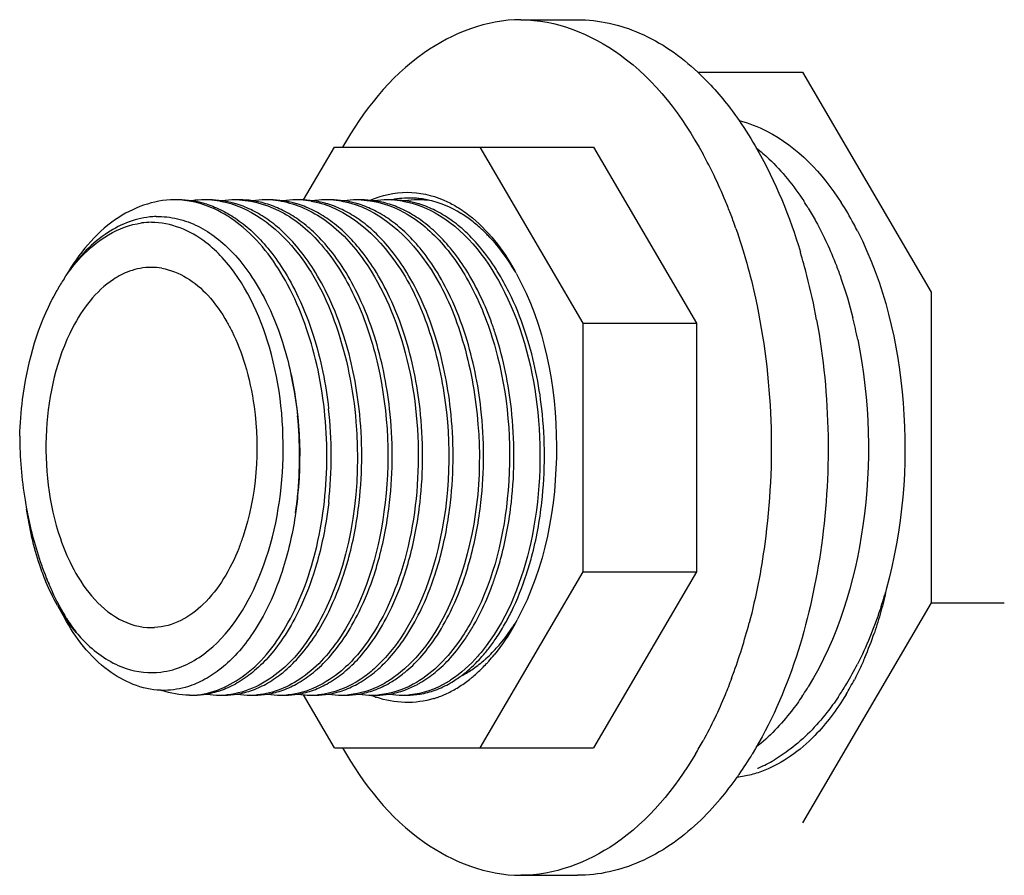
# Model space of a CAD drawing. Header units: millimetres. Extents: x 0 to 297, y 0 to 210.
# Tile 19 of 25: x 198.748 to 199.404, y 184.091 to 184.661. Entities that reach past the tile are written whole.
import ezdxf

# ---------------------------------------------------------------- set-up
doc = ezdxf.new("R2010")
doc.units = ezdxf.units.MM
doc.header["$LTSCALE"] = 16.335
doc.layers.get('0').update_dxf_attribs({"linetype": 'CONTINUOUS'})
doc.layers.add('AXES_REF', color=7, linetype='CONTINUOUS')

msp = doc.modelspace()

# ---------------------------------------------------------------- linework, layer by layer
at = {"color": 7, "linetype": 'Continuous'}
for p, q in [((199.19962, 184.62597), (199.26939, 184.62597)), ((199.26939, 184.62597), (199.35507, 184.47953)), ((198.93706, 184.54088), (198.95759, 184.57597)), ((198.95759, 184.57597), (199.13022, 184.57597)), ((199.05453, 184.57597), (199.12307, 184.45881)), ((199.13022, 184.57597), (199.19876, 184.45881)), ((198.99584, 184.54097), (198.99604, 184.54101)), ((198.99584, 184.54093), (198.99604, 184.54096)), ((199.04211, 184.53182), (199.04192, 184.53194)), ((199.04211, 184.53181), (199.04192, 184.53194)), ((199.0435, 184.53088), (199.04344, 184.53092)), ((199.04352, 184.53093), (199.04345, 184.53097)), ((199.35507, 184.47953), (199.35507, 184.27242)), ((199.12307, 184.45881), (199.12307, 184.29313)), ((199.12307, 184.45881), (199.19876, 184.45881)), ((199.19876, 184.45881), (199.19876, 184.29313)), ((199.12307, 184.29313), (199.05453, 184.17597)), ((199.12307, 184.29313), (199.19876, 184.29313)), ((199.19876, 184.29313), (199.13022, 184.17597)), ((198.77317, 184.27079), (198.77781, 184.26255)), ((199.35507, 184.27242), (199.26939, 184.12597)), ((199.35507, 184.27242), (199.40373, 184.27242)), ((198.95759, 184.17597), (198.93695, 184.21125)), ((198.95759, 184.17597), (199.13022, 184.17597))]:
    msp.add_line(p, q, dxfattribs=at)
for centre, radius, start, end in [((198.85096, 184.48065), 0.06032, 87.20207, 90.00324), ((198.85388, 184.48011), 0.06086, 81.64258, 89.9759), ((198.85096, 184.48059), 0.06039, 86.42941, 87.20227), ((198.85089, 184.47981), 0.06117, 80.46641, 86.41439), ((198.87126, 184.48019), 0.06079, 90.02202, 98.06717), ((198.85342, 184.47738), 0.06363, 72.31982, 81.58966), ((198.87123, 184.48074), 0.06023, 87.19511, 89.99864), ((198.87416, 184.48018), 0.06079, 81.81514, 89.97657), ((198.87117, 184.47975), 0.06122, 80.40339, 87.17817), ((198.89153, 184.48016), 0.06081, 90.02335, 98.24866), ((198.87382, 184.47797), 0.06303, 74.65702, 81.79789), ((198.87326, 184.47584), 0.06523, 72.45728, 74.67606), ((198.89151, 184.48074), 0.06023, 87.19511, 89.99864), ((198.89443, 184.48019), 0.06079, 81.87917, 89.97704), ((198.91181, 184.48015), 0.06082, 90.02362, 98.31093), ((198.89398, 184.47739), 0.06361, 72.36759, 81.83105), ((198.91178, 184.48074), 0.06023, 87.19511, 89.99864), ((198.91471, 184.48018), 0.06079, 81.81737, 89.9766), ((198.91171, 184.47975), 0.06122, 80.40339, 87.17817), ((198.93208, 184.48016), 0.06081, 90.02336, 98.25095), ((198.91437, 184.47795), 0.06304, 74.59793, 81.79949), ((198.9138, 184.47581), 0.06526, 72.40855, 74.61743), ((198.93206, 184.48074), 0.06023, 87.19511, 89.99864), ((198.93199, 184.47975), 0.06122, 80.40339, 87.17817), ((198.93498, 184.48018), 0.06079, 81.8189, 89.97659), ((198.95243, 184.47958), 0.0614, 96.29806, 98.24118), ((198.93464, 184.47794), 0.06305, 74.55574, 81.80057), ((198.95234, 184.4804), 0.06057, 90.0116, 96.3036), ((198.93407, 184.4758), 0.06528, 72.40928, 74.57572), ((198.95233, 184.48074), 0.06023, 87.19511, 89.99864), ((198.95526, 184.48018), 0.06079, 81.8195, 89.97659), ((198.95226, 184.47975), 0.06122, 80.40339, 87.17817), ((198.97263, 184.48016), 0.06081, 90.02338, 98.2532), ((198.95492, 184.47794), 0.06306, 74.53795, 81.80098), ((198.95435, 184.4758), 0.06528, 72.42372, 74.55818), ((198.97261, 184.48074), 0.06023, 87.19511, 89.99864), ((198.97553, 184.48018), 0.06079, 81.84084, 89.97675), ((198.99291, 184.48016), 0.06082, 90.02331, 98.27366), ((198.97508, 184.47739), 0.06362, 72.36937, 81.79341), ((198.99288, 184.48074), 0.06023, 87.19511, 89.99864), ((198.99581, 184.48018), 0.06079, 81.81624, 89.97662), ((198.99281, 184.47975), 0.06122, 80.40339, 87.17817), ((199.00771, 184.48194), 0.06021, 88.60742, 101.17579), ((199.01318, 184.48016), 0.06081, 90.02336, 98.24974), ((198.99547, 184.47796), 0.06304, 74.61714, 81.79853), ((199.00766, 184.48276), 0.0594, 84.62397, 88.5396), ((198.9949, 184.47581), 0.06526, 72.4092, 74.63644), ((199.01315, 184.48074), 0.06023, 87.19511, 89.99864), ((199.00758, 184.48199), 0.06017, 81.77087, 84.62414), ((199.0131, 184.47985), 0.06113, 81.03495, 87.18205), ((199.0161, 184.48064), 0.06033, 85.91794, 89.99591), ((199.00742, 184.4809), 0.06127, 77.77299, 81.76527), ((198.9898, 184.46415), 0.07801, 57.65031, 63.36736), ((198.99974, 184.4635), 0.08039, 57.06725, 58.20053), ((198.99769, 184.46038), 0.08413, 53.79552, 56.99689), ((198.83577, 184.4743), 0.05168, 90.01768, 97.44528), ((198.84038, 184.47457), 0.05526, 91.57522, 95.86707), ((198.98643, 184.45873), 0.08439, 54.93401, 57.68305), ((198.99265, 184.45361), 0.09257, 48.11378, 53.75262), ((198.98549, 184.44556), 0.10334, 44.12766, 48.13701), ((198.97927, 184.43947), 0.11204, 41.8439, 44.14816), ((198.93193, 184.41009), 0.15798, 30.22041, 32.3914), ((198.93297, 184.41235), 0.16613, 28.69497, 29.31997), ((198.89062, 184.41366), 0.13545, 146.55406, 150.1392), ((198.91718, 184.40168), 0.17496, 25.20743, 30.17054), ((198.90413, 184.40594), 0.15101, 150.69865, 153.27604), ((198.89805, 184.40931), 0.14406, 150.10895, 150.68307), ((198.90962, 184.40313), 0.15717, 153.26005, 153.46041), ((198.87259, 184.39026), 0.20182, 19.74441, 25.20925), ((198.85304, 184.38302), 0.22267, 17.56711, 19.79795), ((198.67617, 184.37052), 0.2794, 353.60604, 6.42946), ((198.69643, 184.37052), 0.27942, 353.6122, 6.41819), ((198.7167, 184.37052), 0.27942, 353.61336, 6.41479), ((198.73697, 184.37052), 0.27943, 353.6131, 6.41055), ((198.75725, 184.37052), 0.27942, 353.58915, 6.38473), ((198.77752, 184.37052), 0.27943, 353.61318, 6.41007), ((198.79779, 184.37052), 0.27943, 353.61285, 6.41117), ((198.81808, 184.37052), 0.27942, 353.61105, 6.41398), ((198.66668, 184.36998), 0.26778, 354.29652, 5.82045), ((199.19012, 184.41578), 0.44484, 189.69434, 190.48478), ((198.87029, 184.355), 0.20508, 339.65028, 342.01046), ((199.12071, 184.43374), 0.38324, 202.50941, 203.0782), ((198.91741, 184.34683), 0.16215, 202.9877, 207.33273), ((198.87853, 184.32983), 0.12077, 209.26445, 213.75311), ((198.90733, 184.34176), 0.15086, 207.3782, 207.87858), ((198.89971, 184.33764), 0.1422, 207.84595, 211.63613), ((198.87045, 184.32456), 0.11113, 213.80777, 214.44106), ((198.89249, 184.33328), 0.13377, 211.66986, 212.13357), ((198.88385, 184.32769), 0.12348, 212.06777, 217.41586), ((198.80538, 184.33962), 0.16548, 333.11328, 333.77483), ((198.91449, 184.33567), 0.15679, 329.46441, 333.82523), ((198.93299, 184.3366), 0.15879, 330.33585, 333.80229), ((198.9295, 184.32687), 0.13938, 325.99778, 329.44672), ((198.94813, 184.32793), 0.14134, 326.0198, 330.35294), ((198.96449, 184.33014), 0.134, 326.65335, 327.03545), ((198.96294, 184.33114), 0.13584, 327.03585, 327.59296), ((198.96051, 184.33268), 0.13872, 327.59411, 328.47989), ((198.93175, 184.34026), 0.16752, 330.686, 331.81792), ((198.85486, 184.3226), 0.13164, 325.72429, 325.96743), ((198.96204, 184.31858), 0.12459, 322.04205, 326.00896), ((199.09668, 184.32769), 0.23297, 336.85376, 341.17884), ((198.98906, 184.31139), 0.10306, 315.63669, 319.99365), ((198.89588, 184.3065), 0.10537, 317.93421, 318.26599), ((198.97265, 184.31031), 0.11113, 317.97896, 322.04126), ((198.99635, 184.30429), 0.09288, 312.04043, 315.62056), ((198.97163, 184.31316), 0.11922, 318.20595, 320.84626), ((198.98193, 184.30366), 0.1052, 312.41253, 317.04372), ((199.00018, 184.30009), 0.0872, 310.65711, 312.01644), ((198.97616, 184.30914), 0.11316, 317.00273, 318.19229), ((198.92994, 184.29241), 0.08563, 309.34973, 310.71138), ((198.95441, 184.28716), 0.07892, 303.38907, 309.40794), ((198.99607, 184.28557), 0.07698, 303.70617, 306.84432), ((198.99311, 184.28953), 0.08193, 306.83896, 309.35145), ((199.01217, 184.28336), 0.06658, 296.83551, 300.08223), ((199.01009, 184.28695), 0.07073, 300.08516, 303.42548), ((198.99129, 184.29316), 0.09113, 308.14482, 309.55303), ((198.98863, 184.29637), 0.09529, 309.56013, 311.88326), ((198.98644, 184.29883), 0.09859, 311.87302, 312.3671), ((198.95856, 184.28098), 0.07147, 300.02873, 303.33806), ((198.98056, 184.27802), 0.06804, 297.92471, 300.01324), ((198.99629, 184.28075), 0.07121, 300.4673, 302.45945), ((199.00058, 184.27958), 0.07466, 295.3466, 302.09234), ((198.99527, 184.28237), 0.07312, 302.45371, 303.12721), ((198.99897, 184.2812), 0.07173, 300.02834, 303.70972), ((198.99553, 184.28764), 0.08417, 302.09418, 308.20135), ((199.13578, 184.30917), 0.18967, 328.97556, 332.39792), ((198.84385, 184.26729), 0.0531, 267.95346, 268.80365), ((198.86109, 184.26367), 0.05269, 270.00166, 273.20519), ((198.86402, 184.2643), 0.05333, 270.03345, 279.3226), ((198.8814, 184.26432), 0.05335, 260.55549, 269.96586), ((198.88137, 184.26368), 0.05271, 270.00161, 273.20481), ((198.88429, 184.2643), 0.05333, 270.03352, 279.34532), ((198.88135, 184.26406), 0.05309, 273.204, 275.30177), ((198.90168, 184.26432), 0.05334, 260.57821, 269.96596), ((198.90164, 184.26368), 0.05271, 270.00161, 273.20481), ((198.90162, 184.26406), 0.05309, 273.204, 275.30177), ((198.90456, 184.2643), 0.05333, 270.0334, 279.33304), ((198.92195, 184.26432), 0.05335, 260.56646, 269.96597), ((198.92192, 184.26368), 0.05271, 270.00161, 273.20481), ((198.92484, 184.2643), 0.05333, 270.03343, 279.33546), ((198.9219, 184.26406), 0.05309, 273.204, 275.30177), ((198.94229, 184.26479), 0.05383, 260.582, 264.30621), ((198.9422, 184.2639), 0.05292, 264.30667, 269.99089), ((198.94219, 184.26368), 0.05271, 270.00161, 273.20481), ((198.94217, 184.26406), 0.05309, 273.204, 275.30177), ((198.94511, 184.2643), 0.05333, 270.03342, 279.33727), ((198.9625, 184.26432), 0.05335, 260.57083, 269.96601), ((198.96247, 184.26368), 0.05271, 270.00161, 273.20481), ((198.96245, 184.26406), 0.05309, 273.204, 275.30177), ((198.96539, 184.26429), 0.05332, 270.0324, 279.23511), ((198.98278, 184.26434), 0.05336, 260.47265, 269.96631), ((199.00861, 184.27347), 0.06788, 247.12534, 247.5344), ((199.00817, 184.2724), 0.06673, 247.52898, 249.86086), ((198.98274, 184.26368), 0.05271, 270.00161, 273.20481), ((199.00781, 184.27143), 0.06569, 249.86632, 250.12848), ((198.98566, 184.2643), 0.05333, 270.03338, 279.33253), ((198.98272, 184.26406), 0.05309, 273.204, 275.30177), ((199.00305, 184.26432), 0.05335, 260.56594, 269.96596), ((199.00302, 184.26368), 0.05271, 270.00161, 273.20481), ((199.003, 184.26406), 0.05309, 273.204, 275.30177), ((199.00594, 184.2643), 0.05333, 270.03338, 279.3295), ((199.00458, 184.27069), 0.06491, 288.11519, 289.9441), ((199.00387, 184.27262), 0.06696, 289.95354, 293.40303), ((199.0029, 184.27487), 0.06941, 293.39585, 295.28238), ((199.00486, 184.26983), 0.064, 287.31422, 288.1127)]:
    msp.add_arc(centre, radius, start, end, dxfattribs=at)
at = {"color": 9, "linetype": 'Continuous'}
for centre, radius, start, end in [((198.70274, 184.36846), 0.23187, 351.01147, 351.13251), ((198.9198, 184.35024), 0.16569, 201.73299, 203.75376)]:
    msp.add_arc(centre, radius, start, end, dxfattribs=at)
at = {"color": 7, "linetype": 'Continuous'}
for points in [[(198.98143, 184.54068), (198.98913, 184.54404), (198.99766, 184.54597), (199.00606, 184.54597)], [(198.87275, 184.538), (198.8762, 184.53691), (198.87957, 184.53552), (198.88281, 184.5339)], [(198.90313, 184.53388), (198.89984, 184.53553), (198.89642, 184.53693), (198.89292, 184.53804)], [(198.9234, 184.53388), (198.92013, 184.53552), (198.91673, 184.53692), (198.91325, 184.53802)], [(198.94368, 184.53388), (198.94041, 184.53552), (198.93701, 184.53692), (198.93353, 184.53802)], [(198.96394, 184.53389), (198.96067, 184.53552), (198.95728, 184.53692), (198.9538, 184.53802)], [(198.98423, 184.53388), (198.98095, 184.53552), (198.97755, 184.53692), (198.97406, 184.53802)], [(199.0045, 184.53388), (199.00123, 184.53552), (198.99783, 184.53692), (198.99435, 184.53802)], [(199.00302, 184.54012), (199.0117, 184.53865), (199.02017, 184.53523), (199.02768, 184.53063)], [(199.02478, 184.53388), (199.02151, 184.53552), (199.01811, 184.53692), (199.01462, 184.53802)], [(199.04192, 184.53194), (199.03531, 184.53601), (199.02798, 184.53914), (199.0204, 184.54078)], [(198.88281, 184.5339), (198.88635, 184.53214), (198.88975, 184.53008), (198.89299, 184.52781)], [(198.91327, 184.52781), (198.91004, 184.53007), (198.90665, 184.53212), (198.90313, 184.53388)], [(198.93354, 184.52781), (198.93032, 184.53007), (198.92692, 184.53212), (198.9234, 184.53388)], [(198.9538, 184.52782), (198.95058, 184.53008), (198.94719, 184.53212), (198.94368, 184.53388)], [(198.97409, 184.52781), (198.97086, 184.53007), (198.96747, 184.53212), (198.96394, 184.53389)], [(198.99437, 184.5278), (198.99114, 184.53007), (198.98775, 184.53212), (198.98423, 184.53388)], [(199.01464, 184.5278), (199.01142, 184.53007), (199.00803, 184.53212), (199.0045, 184.53388)], [(199.03781, 184.53708), (199.04108, 184.53519), (199.04422, 184.53306), (199.0472, 184.53075)], [(199.0472, 184.53075), (199.05354, 184.52582), (199.05924, 184.52003), (199.06429, 184.51379)], [(198.83886, 184.52981), (198.84367, 184.52994), (198.84853, 184.52942), (198.85321, 184.52832)], [(198.85321, 184.52832), (198.85793, 184.52722), (198.86253, 184.5255), (198.86687, 184.52333)], [(198.89299, 184.52781), (198.89655, 184.52531), (198.89994, 184.52253), (198.90312, 184.51957)], [(198.92339, 184.51957), (198.92021, 184.52254), (198.91683, 184.52531), (198.91327, 184.52781)], [(198.94366, 184.51957), (198.94048, 184.52254), (198.9371, 184.52531), (198.93354, 184.52781)], [(198.96394, 184.51957), (198.96075, 184.52254), (198.95737, 184.52532), (198.9538, 184.52782)], [(198.98422, 184.51957), (198.98104, 184.52253), (198.97766, 184.52531), (198.97409, 184.52781)], [(199.0045, 184.51957), (199.00131, 184.52253), (198.99793, 184.5253), (198.99437, 184.5278)], [(199.02477, 184.51957), (199.02159, 184.52253), (199.01821, 184.5253), (199.01464, 184.5278)], [(199.04504, 184.51957), (199.04186, 184.52253), (199.03848, 184.52531), (199.03492, 184.52781)], [(198.86687, 184.52333), (198.87113, 184.5212), (198.87518, 184.51861), (198.87896, 184.51571)], [(198.90312, 184.51957), (198.90674, 184.5162), (198.91012, 184.51256), (198.91327, 184.50875)], [(198.93355, 184.50874), (198.9304, 184.51256), (198.92701, 184.5162), (198.92339, 184.51957)], [(198.95381, 184.50876), (198.95066, 184.51257), (198.94728, 184.5162), (198.94366, 184.51957)], [(198.97409, 184.50876), (198.97094, 184.51257), (198.96756, 184.5162), (198.96394, 184.51957)], [(198.99436, 184.50876), (198.99121, 184.51257), (198.98784, 184.5162), (198.98422, 184.51957)], [(199.01464, 184.50876), (199.01149, 184.51257), (199.00811, 184.5162), (199.0045, 184.51957)], [(199.03491, 184.50876), (199.03176, 184.51257), (199.02839, 184.5162), (199.02477, 184.51957)], [(199.05519, 184.50876), (199.05204, 184.51257), (199.04866, 184.5162), (199.04504, 184.51957)], [(198.87896, 184.51571), (198.88302, 184.5126), (198.8868, 184.50911), (198.8903, 184.50538)], [(199.07774, 184.49368), (199.07338, 184.50095), (199.0684, 184.5079), (199.06274, 184.51422)], [(199.06429, 184.51379), (199.06937, 184.50752), (199.07386, 184.50074), (199.07781, 184.4937)], [(198.8903, 184.50538), (198.8943, 184.50112), (198.89795, 184.49652), (198.90127, 184.49172)], [(198.91327, 184.50875), (198.91694, 184.50431), (198.92031, 184.49961), (198.9234, 184.49474)], [(198.94369, 184.49471), (198.9406, 184.49958), (198.93723, 184.50429), (198.93355, 184.50874)], [(198.96397, 184.49471), (198.96087, 184.49959), (198.95749, 184.5043), (198.95381, 184.50876)], [(198.98424, 184.49471), (198.98115, 184.49959), (198.97777, 184.5043), (198.97409, 184.50876)], [(199.00452, 184.49471), (199.00142, 184.49959), (198.99804, 184.5043), (198.99436, 184.50876)], [(199.02479, 184.49471), (199.02169, 184.49959), (199.01832, 184.5043), (199.01464, 184.50876)], [(199.04506, 184.49471), (199.04197, 184.49959), (199.03859, 184.5043), (199.03491, 184.50876)], [(199.06533, 184.49472), (199.06224, 184.4996), (199.05886, 184.50431), (199.05519, 184.50876)], [(198.90127, 184.49172), (198.90529, 184.48592), (198.90886, 184.47978), (198.91202, 184.47347)], [(198.9234, 184.49474), (198.92717, 184.48879), (198.93055, 184.48257), (198.93355, 184.4762)], [(198.95383, 184.47619), (198.95083, 184.48256), (198.94746, 184.48877), (198.94369, 184.49471)], [(198.97411, 184.47619), (198.9711, 184.48256), (198.96774, 184.48877), (198.96397, 184.49471)], [(198.99438, 184.47619), (198.99138, 184.48256), (198.98801, 184.48877), (198.98424, 184.49471)], [(199.01466, 184.47619), (199.01165, 184.48256), (199.00829, 184.48877), (199.00452, 184.49471)], [(199.03493, 184.47619), (199.03193, 184.48256), (199.02856, 184.48877), (199.02479, 184.49471)], [(199.05519, 184.47622), (199.05219, 184.48258), (199.04883, 184.48878), (199.04506, 184.49471)], [(198.91202, 184.47347), (198.91619, 184.46512), (198.91969, 184.45641), (198.9226, 184.44754)], [(198.93355, 184.4762), (198.93753, 184.46779), (198.94088, 184.45907), (198.94369, 184.4502)], [(198.96396, 184.45022), (198.96115, 184.45908), (198.9578, 184.46779), (198.95383, 184.47619)], [(198.98423, 184.45023), (198.98142, 184.45908), (198.97807, 184.46779), (198.97411, 184.47619)], [(199.0045, 184.45024), (199.0017, 184.45909), (198.99835, 184.46779), (198.99438, 184.47619)], [(199.02478, 184.45023), (199.02197, 184.45908), (199.01862, 184.46779), (199.01466, 184.47619)], [(199.04506, 184.45019), (199.04226, 184.45906), (199.0389, 184.46778), (199.03493, 184.47619)], [(199.0856, 184.45023), (199.0828, 184.45909), (199.07945, 184.46779), (199.07548, 184.47619)], [(198.94369, 184.4502), (198.94866, 184.43449), (198.95197, 184.41819), (198.95381, 184.40181)], [(198.9741, 184.40176), (198.97225, 184.41816), (198.96894, 184.43449), (198.96396, 184.45022)], [(198.99437, 184.40174), (198.99253, 184.41815), (198.98921, 184.43449), (198.98423, 184.45023)], [(199.01465, 184.40172), (199.01281, 184.41814), (199.00949, 184.43449), (199.0045, 184.45024)], [(199.03494, 184.40159), (199.0331, 184.41805), (199.02978, 184.43444), (199.02478, 184.45023)], [(199.0552, 184.40172), (199.05336, 184.41812), (199.05005, 184.43445), (199.04506, 184.45019)], [(199.07547, 184.40172), (199.07363, 184.41814), (199.07031, 184.43448), (199.06533, 184.45023)], [(199.09575, 184.40174), (199.0939, 184.41815), (199.09059, 184.43449), (199.0856, 184.45023)], [(198.74811, 184.38357), (198.74807, 184.36929), (198.74921, 184.35495), (198.75163, 184.34088)], [(198.92282, 184.29345), (198.91999, 184.28479), (198.91657, 184.27628), (198.91248, 184.26814)], [(198.94369, 184.29167), (198.9409, 184.28307), (198.93754, 184.27461), (198.93355, 184.2665)], [(198.95382, 184.2665), (198.95782, 184.27461), (198.96117, 184.28307), (198.96397, 184.29167)], [(198.9741, 184.2665), (198.97809, 184.27461), (198.98145, 184.28306), (198.98424, 184.29167)], [(198.99437, 184.2665), (198.99837, 184.27461), (199.00172, 184.28306), (199.00451, 184.29166)], [(199.01465, 184.2665), (199.01864, 184.27461), (199.02199, 184.28306), (199.02479, 184.29166)], [(199.03492, 184.2665), (199.03891, 184.2746), (199.04226, 184.28304), (199.04505, 184.29163)], [(199.07547, 184.2665), (199.07947, 184.27461), (199.08282, 184.28307), (199.08562, 184.29167)], [(198.77317, 184.27079), (198.77032, 184.27588), (198.7678, 184.28116), (198.76557, 184.28655)], [(199.0552, 184.26651), (199.05795, 184.2721), (199.0604, 184.27785), (199.06257, 184.28369)], [(198.91248, 184.26814), (198.90943, 184.26205), (198.90598, 184.25613), (198.90209, 184.25053)], [(198.93355, 184.2665), (198.93055, 184.26042), (198.92718, 184.25451), (198.92339, 184.2489)], [(198.94368, 184.24892), (198.94711, 184.254), (198.9502, 184.25933), (198.95297, 184.26479)], [(198.96396, 184.24892), (198.96774, 184.25453), (198.97111, 184.26043), (198.9741, 184.2665)], [(198.98423, 184.24892), (198.98802, 184.25453), (198.99138, 184.26043), (198.99437, 184.2665)], [(199.00451, 184.24892), (199.00829, 184.25453), (199.01166, 184.26043), (199.01465, 184.2665)], [(199.02478, 184.24892), (199.02857, 184.25453), (199.03193, 184.26043), (199.03492, 184.2665)], [(198.78578, 184.25266), (198.78328, 184.25554), (198.78096, 184.25857), (198.77881, 184.26171)], [(199.07781, 184.25825), (199.0738, 184.25111), (199.06924, 184.24423), (199.06407, 184.23788)], [(199.068, 184.24513), (199.07103, 184.24874), (199.07384, 184.25254), (199.07643, 184.25648)], [(198.90209, 184.25053), (198.8989, 184.24594), (198.8954, 184.24154), (198.89157, 184.23747)], [(198.92339, 184.2489), (198.92032, 184.24436), (198.91696, 184.23999), (198.91328, 184.23592)], [(198.93353, 184.23589), (198.93722, 184.23998), (198.9406, 184.24436), (198.94368, 184.24892)], [(198.97451, 184.23636), (198.97803, 184.24031), (198.98127, 184.24454), (198.98423, 184.24892)], [(198.99438, 184.23591), (198.99806, 184.23999), (199.00143, 184.24437), (199.00451, 184.24892)], [(199.01465, 184.23591), (199.01834, 184.23999), (199.02171, 184.24437), (199.02478, 184.24892)], [(199.03493, 184.23591), (199.03861, 184.23999), (199.04198, 184.24437), (199.04506, 184.24892)], [(198.95383, 184.23591), (198.95739, 184.23985), (198.96065, 184.24407), (198.96364, 184.24846)], [(198.85754, 184.23067), (198.86216, 184.23269), (198.86655, 184.23531), (198.8706, 184.23831)], [(198.89157, 184.23747), (198.88829, 184.23398), (198.88475, 184.23073), (198.88096, 184.22781)], [(198.91328, 184.23592), (198.91014, 184.23244), (198.90676, 184.22915), (198.90313, 184.22618)], [(198.92341, 184.22618), (198.92703, 184.22915), (198.9304, 184.23242), (198.93353, 184.23589)], [(198.94369, 184.22619), (198.94731, 184.22915), (198.95069, 184.23243), (198.95383, 184.23591)], [(198.96396, 184.22619), (198.96759, 184.22916), (198.97097, 184.23243), (198.9741, 184.23591)], [(198.9858, 184.2275), (198.98883, 184.23011), (198.99169, 184.23294), (198.99438, 184.23591)], [(199.00451, 184.22618), (199.00813, 184.22915), (199.01152, 184.23243), (199.01465, 184.23591)], [(199.02478, 184.22618), (199.02841, 184.22915), (199.03179, 184.23243), (199.03493, 184.23591)], [(199.04505, 184.22618), (199.04868, 184.22915), (199.05207, 184.23243), (199.05521, 184.23592)], [(198.84211, 184.22637), (198.84741, 184.22702), (198.85265, 184.22853), (198.85754, 184.23067)], [(199.04905, 184.22792), (199.05182, 184.22975), (199.05448, 184.23177), (199.057, 184.23394)], [(198.81899, 184.22874), (198.82634, 184.22629), (198.83442, 184.22541), (198.84211, 184.22637)], [(198.88096, 184.22781), (198.87752, 184.22516), (198.87385, 184.22278), (198.86999, 184.22079)], [(198.90313, 184.22618), (198.89993, 184.22356), (198.89653, 184.22116), (198.89295, 184.2191)], [(198.91323, 184.2191), (198.91681, 184.22117), (198.92021, 184.22356), (198.92341, 184.22618)], [(198.9335, 184.2191), (198.93708, 184.22117), (198.94049, 184.22356), (198.94369, 184.22619)], [(198.95379, 184.21911), (198.95737, 184.22118), (198.96077, 184.22357), (198.96396, 184.22619)], [(198.97406, 184.2191), (198.97764, 184.22117), (198.98104, 184.22357), (198.98424, 184.22619)], [(199.0146, 184.2191), (199.01818, 184.22117), (199.02158, 184.22356), (199.02478, 184.22618)], [(198.85819, 184.21615), (198.85318, 184.21477), (198.84793, 184.2141), (198.84274, 184.2142)], [(198.86999, 184.22079), (198.86623, 184.21885), (198.86226, 184.21727), (198.85819, 184.21615)], [(198.89295, 184.2191), (198.88972, 184.21723), (198.88632, 184.21562), (198.88282, 184.21435)], [(198.90308, 184.21434), (198.90659, 184.21562), (198.90999, 184.21723), (198.91323, 184.2191)], [(198.92336, 184.21434), (198.92687, 184.21562), (198.93027, 184.21723), (198.9335, 184.2191)], [(198.94364, 184.21434), (198.94715, 184.21562), (198.95056, 184.21724), (198.95379, 184.21911)], [(198.96394, 184.21435), (198.96744, 184.21563), (198.97083, 184.21724), (198.97406, 184.2191)], [(198.98418, 184.21434), (198.98769, 184.21562), (198.99109, 184.21723), (198.99433, 184.2191)], [(199.01005, 184.2182), (199.00316, 184.21447), (198.99542, 184.21192), (198.98763, 184.2112)], [(199.00445, 184.21434), (199.00719, 184.21534), (199.00986, 184.21653), (199.01243, 184.2179)], [(199.0324, 184.21937), (199.02498, 184.21501), (199.01647, 184.21199), (199.0079, 184.2112)], [(199.02473, 184.21434), (199.02824, 184.21562), (199.03164, 184.21723), (199.03487, 184.2191)], [(198.8611, 184.21097), (198.85488, 184.21097), (198.84859, 184.21212), (198.84274, 184.2142)], [(198.88282, 184.21435), (198.87952, 184.21315), (198.87611, 184.21224), (198.87265, 184.21168)], [(198.89295, 184.21168), (198.8964, 184.21225), (198.8998, 184.21315), (198.90308, 184.21434)], [(198.91321, 184.21168), (198.91666, 184.21224), (198.92007, 184.21315), (198.92336, 184.21434)], [(198.93349, 184.21168), (198.93694, 184.21224), (198.94035, 184.21315), (198.94364, 184.21434)], [(198.95377, 184.21168), (198.95723, 184.21225), (198.96064, 184.21316), (198.96394, 184.21435)], [(198.97395, 184.21166), (198.97743, 184.21223), (198.98087, 184.21314), (198.98418, 184.21434)], [(199.02391, 184.20873), (199.01168, 184.20492), (198.99753, 184.2053), (198.98548, 184.20965)], [(198.99431, 184.21168), (198.99776, 184.21224), (199.00117, 184.21315), (199.00445, 184.21434)], [(199.01458, 184.21168), (199.01803, 184.21224), (199.02144, 184.21315), (199.02473, 184.21434)]]:
    msp.add_open_spline(points, degree=3, dxfattribs=at)
for points, knots in [([(199.00606, 184.54597), (199.01423, 184.54597), (199.02543, 184.5435), (199.03531, 184.53852), (199.03781, 184.53708)], [0, 0, 0, 0, 0.738877, 1, 1, 1, 1]), ([(198.85096, 184.54097), (198.83723, 184.54097), (198.80677, 184.5294), (198.78734, 184.50482), (198.77889, 184.49052)], [0, 0, 0, 0, 0.452522, 1, 1, 1, 1]), ([(198.86404, 184.21105), (198.87621, 184.21174), (198.90279, 184.22362), (198.93051, 184.26082), (198.94854, 184.31158), (198.95477, 184.37051), (198.94846, 184.43017), (198.93003, 184.48304), (198.90145, 184.52309), (198.87414, 184.53793), (198.86103, 184.54013)], [0, 0, 0, 0, 0.090835, 0.202454, 0.33763, 0.487999, 0.640336, 0.781116, 0.900916, 1, 1, 1, 1]), ([(198.88137, 184.54012), (198.90105, 184.53679), (198.93533, 184.51045), (198.96209, 184.45527), (198.9785, 184.37321), (198.96985, 184.30578), (198.95144, 184.26766)], [0, 0, 0, 0, 0.193411, 0.378791, 0.589779, 1, 1, 1, 1]), ([(198.89445, 184.5409), (198.90468, 184.5404), (198.92646, 184.53335), (198.95322, 184.50885), (198.97418, 184.47353), (198.99317, 184.41456), (198.9963, 184.33627), (198.97804, 184.27492), (198.96208, 184.25053)], [0, 0, 0, 0, 0.090922, 0.19472, 0.315783, 0.451903, 0.741195, 1, 1, 1, 1]), ([(198.92192, 184.54012), (198.93252, 184.53833), (198.95448, 184.52815), (198.98556, 184.49379), (199.00873, 184.43725), (199.01653, 184.36523), (199.00634, 184.29539), (198.98634, 184.25356), (198.97292, 184.23792)], [0, 0, 0, 0, 0.093043, 0.20116, 0.394621, 0.610894, 0.821552, 1, 1, 1, 1]), ([(198.9422, 184.54012), (198.96583, 184.53613), (198.99904, 184.50582), (199.02206, 184.45479), (199.03687, 184.38881), (199.03282, 184.30818), (199.00513, 184.2474), (198.98412, 184.22861)], [0, 0, 0, 0, 0.20127, 0.330586, 0.47352, 0.763283, 1, 1, 1, 1]), ([(198.96247, 184.54012), (198.98712, 184.53595), (199.02142, 184.50331), (199.04417, 184.44942), (199.05772, 184.38048), (199.05135, 184.29862), (199.01911, 184.23784), (198.99608, 184.22207)], [0, 0, 0, 0, 0.204258, 0.336402, 0.481924, 0.771944, 1, 1, 1, 1]), ([(198.97555, 184.5409), (198.98547, 184.54041), (199.00653, 184.53379), (199.03273, 184.51064), (199.05357, 184.47707), (199.07311, 184.42053), (199.07794, 184.3441), (199.06225, 184.28363), (199.04798, 184.25843)], [0, 0, 0, 0, 0.090579, 0.193402, 0.312907, 0.447379, 0.735787, 1, 1, 1, 1]), ([(199.02768, 184.53063), (199.04668, 184.51896), (199.07817, 184.47621), (199.09722, 184.39859), (199.09357, 184.31601), (199.07373, 184.26376), (199.0587, 184.24375)], [0, 0, 0, 0, 0.214474, 0.480968, 0.759329, 1, 1, 1, 1]), ([(198.7776, 184.48832), (198.781, 184.49345), (198.79391, 184.51049), (198.81385, 184.52355), (198.82907, 184.52554)], [0, 0, 0, 0, 0.286227, 1, 1, 1, 1]), ([(198.83473, 184.52954), (198.82411, 184.52845), (198.80159, 184.5189), (198.7859, 184.50097), (198.7789, 184.4905)], [0, 0, 0, 0, 0.458914, 1, 1, 1, 1]), ([(198.88294, 184.50244), (198.87958, 184.5061), (198.86669, 184.51838), (198.84863, 184.52597), (198.83575, 184.52597)], [0, 0, 0, 0, 0.278492, 1, 1, 1, 1]), ([(198.8706, 184.23831), (198.88728, 184.25064), (198.91338, 184.29219), (198.92701, 184.3646), (198.91955, 184.4397), (198.89813, 184.48589), (198.88294, 184.50244)], [0, 0, 0, 0, 0.217624, 0.487082, 0.764283, 1, 1, 1, 1]), ([(199.07869, 184.49211), (199.09763, 184.45751), (199.11318, 184.37677), (199.09808, 184.296), (199.0794, 184.26115)], [0, 0, 0, 0, 0.499354, 1, 1, 1, 1]), ([(198.74811, 184.38357), (198.74835, 184.39171), (198.75074, 184.42245), (198.75886, 184.45304), (198.769, 184.47336)], [0, 0, 0, 0, 0.263901, 1, 1, 1, 1]), ([(198.9226, 184.44754), (198.9239, 184.44357), (198.92876, 184.42708), (198.93177, 184.41007), (198.93309, 184.39713)], [0, 0, 0, 0, 0.243216, 1, 1, 1, 1]), ([(198.93314, 184.34336), (198.9327, 184.33901), (198.93058, 184.32213), (198.92675, 184.30545), (198.92282, 184.29345)], [0, 0, 0, 0, 0.257408, 1, 1, 1, 1]), ([(198.76557, 184.28655), (198.76406, 184.2902), (198.75825, 184.30585), (198.75454, 184.32224), (198.7527, 184.33483)], [0, 0, 0, 0, 0.23721, 1, 1, 1, 1]), ([(198.75271, 184.33483), (198.7535, 184.33061), (198.75687, 184.31433), (198.76196, 184.2984), (198.76667, 184.28702)], [0, 0, 0, 0, 0.258704, 1, 1, 1, 1]), ([(198.95383, 184.33941), (198.95336, 184.33524), (198.95116, 184.31911), (198.94743, 184.30317), (198.94369, 184.29167)], [0, 0, 0, 0, 0.257405, 1, 1, 1, 1]), ([(198.96397, 184.29167), (198.96519, 184.29542), (198.96979, 184.31105), (198.97273, 184.32716), (198.97411, 184.33944)], [0, 0, 0, 0, 0.242005, 1, 1, 1, 1]), ([(198.98424, 184.29167), (198.98546, 184.29542), (198.99006, 184.31105), (198.993, 184.32717), (198.99439, 184.33944)], [0, 0, 0, 0, 0.242002, 1, 1, 1, 1]), ([(199.00451, 184.29166), (199.00573, 184.29541), (199.01034, 184.31105), (199.01328, 184.32716), (199.01466, 184.33944)], [0, 0, 0, 0, 0.241997, 1, 1, 1, 1]), ([(199.02479, 184.29166), (199.026, 184.2954), (199.0306, 184.311), (199.03354, 184.32708), (199.03492, 184.33932)], [0, 0, 0, 0, 0.242008, 1, 1, 1, 1]), ([(199.04505, 184.29163), (199.04627, 184.29538), (199.05088, 184.31103), (199.05383, 184.32715), (199.05521, 184.33944)], [0, 0, 0, 0, 0.24199, 1, 1, 1, 1]), ([(199.06534, 184.29167), (199.06656, 184.29542), (199.07116, 184.31105), (199.0741, 184.32716), (199.07549, 184.33944)], [0, 0, 0, 0, 0.242002, 1, 1, 1, 1]), ([(199.08562, 184.29167), (199.08683, 184.29542), (199.09144, 184.31105), (199.09438, 184.32716), (199.09576, 184.33943)], [0, 0, 0, 0, 0.242005, 1, 1, 1, 1]), ([(199.32512, 184.28132), (199.32408, 184.2764), (199.32171, 184.26672), (199.31878, 184.2572), (199.31719, 184.25253)], [0, 0, 0, 0, 0.504598, 1, 1, 1, 1]), ([(198.84195, 184.21423), (198.82955, 184.21467), (198.80226, 184.2264), (198.78527, 184.24925), (198.77781, 184.26255)], [0, 0, 0, 0, 0.448814, 1, 1, 1, 1]), ([(198.95144, 184.26766), (198.94425, 184.25279), (198.92771, 184.22717), (198.89938, 184.21242), (198.88625, 184.2112)], [0, 0, 0, 0, 0.556184, 1, 1, 1, 1]), ([(199.04798, 184.25843), (199.04544, 184.25394), (199.03553, 184.23831), (199.02182, 184.22459), (199.01005, 184.2182)], [0, 0, 0, 0, 0.278102, 1, 1, 1, 1]), ([(198.78578, 184.25266), (198.7882, 184.24981), (198.79757, 184.2398), (198.8095, 184.23189), (198.81899, 184.22874)], [0, 0, 0, 0, 0.272369, 1, 1, 1, 1]), ([(198.96208, 184.25053), (198.95514, 184.23994), (198.93966, 184.2218), (198.9171, 184.21218), (198.90653, 184.2112)], [0, 0, 0, 0, 0.544002, 1, 1, 1, 1]), ([(199.0587, 184.24375), (199.05695, 184.24143), (199.05011, 184.23296), (199.04192, 184.2255), (199.03523, 184.22113)], [0, 0, 0, 0, 0.266729, 1, 1, 1, 1]), ([(198.97292, 184.23792), (198.96965, 184.2341), (198.95712, 184.22126), (198.93972, 184.2124), (198.9268, 184.2112)], [0, 0, 0, 0, 0.279224, 1, 1, 1, 1]), ([(199.31089, 184.23611), (199.30981, 184.23357), (199.30756, 184.22859), (199.30512, 184.22369), (199.30387, 184.22129)], [0, 0, 0, 0, 0.504684, 1, 1, 1, 1]), ([(198.98412, 184.22861), (198.98134, 184.22613), (198.97056, 184.21758), (198.95708, 184.21213), (198.94708, 184.2112)], [0, 0, 0, 0, 0.270672, 1, 1, 1, 1]), ([(198.99608, 184.22207), (198.99384, 184.22053), (198.98505, 184.21516), (198.9749, 184.2119), (198.96735, 184.2112)], [0, 0, 0, 0, 0.263651, 1, 1, 1, 1]), ([(199.29832, 184.21142), (199.29527, 184.20635), (199.28886, 184.1968), (199.28139, 184.18804), (199.2775, 184.18406)], [0, 0, 0, 0, 0.515371, 1, 1, 1, 1]), ([(199.2775, 184.18406), (199.27257, 184.17901), (199.26227, 184.17009), (199.25034, 184.16342), (199.24433, 184.161)], [0, 0, 0, 0, 0.521839, 1, 1, 1, 1]), ([(199.23512, 184.15796), (199.23358, 184.15757), (199.23049, 184.1569), (199.22737, 184.15645), (199.22581, 184.15629)], [0, 0, 0, 0, 0.503337, 1, 1, 1, 1]), ([(199.24433, 184.161), (199.24282, 184.16039), (199.23978, 184.15927), (199.23667, 184.15836), (199.23512, 184.15796)], [0, 0, 0, 0, 0.504533, 1, 1, 1, 1])]:
    msp.add_open_spline(points, degree=3, knots=knots, dxfattribs=at)
at = {"color": 9, "linetype": 'Continuous'}
msp.add_open_spline([(198.93183, 184.33272), (198.93655, 184.36297), (198.93554, 184.39467), (198.92878, 184.42454)], degree=3, dxfattribs=at)
at = {"layer": 'AXES_REF', "color": 7, "linetype": 'Continuous'}
for p, q in [((199.08175, 184.66097), (199.1196, 184.66097)), ((199.08175, 184.09097), (199.1196, 184.09097))]:
    msp.add_line(p, q, dxfattribs=at)
for centre, radius, start, end in [((198.94671, 184.43021), 0.29271, 25.70327, 28.83908), ((198.92042, 184.41757), 0.32188, 22.35878, 25.70117), ((198.90054, 184.40926), 0.34343, 20.91424, 22.37997), ((199.10766, 184.43359), 0.19432, 31.61619, 33.26828), ((199.12273, 184.42782), 0.20522, 28.254, 32.8866), ((198.89081, 184.40552), 0.35386, 20.13156, 20.91736), ((198.88283, 184.4026), 0.36236, 19.22093, 20.13112), ((199.10636, 184.41882), 0.22391, 26.94385, 28.30084), ((198.88382, 184.39083), 0.40105, 14.38383, 16.70001), ((198.83572, 184.45445), 0.04153, 80.35385, 89.96131), ((198.85667, 184.38401), 0.42904, 10.34252, 14.36558), ((198.9838, 184.38273), 0.32884, 11.43867, 14.02849), ((198.83575, 184.29691), 0.04094, 270.00151, 272.86921), ((198.86238, 184.35642), 0.38399, 339.9278, 345.33599), ((199.11366, 184.32928), 0.21566, 329.14287, 333.0893), ((198.88914, 184.34704), 0.35564, 339.43508, 339.86741), ((199.1079, 184.3182), 0.19403, 326.63189, 328.38466), ((199.13077, 184.31915), 0.19578, 326.50622, 329.12075), ((199.11313, 184.31478), 0.18778, 326.19187, 326.6247), ((199.13838, 184.31417), 0.18668, 325.9282, 326.48995), ((198.96582, 184.31128), 0.27093, 328.98922, 331.14679), ((199.02245, 184.29988), 0.24896, 325.29974, 329.0114), ((199.20311, 184.2486), 0.09364, 293.39546, 300.33707), ((199.03517, 184.29124), 0.23359, 324.72204, 325.26621), ((199.20535, 184.2437), 0.08826, 292.64242, 293.32792), ((199.04917, 184.28109), 0.21629, 319.90136, 324.77552)]:
    msp.add_arc(centre, radius, start, end, dxfattribs=at)
for points, knots in [([(199.08175, 184.66097), (199.05907, 184.66097), (199.00854, 184.6413), (198.97684, 184.60004), (198.963, 184.57604)], [0, 0, 0, 0, 0.450184, 1, 1, 1, 1]), ([(199.08175, 184.66097), (199.10512, 184.66097), (199.15732, 184.63994), (199.18924, 184.59658), (199.20312, 184.5714)], [0, 0, 0, 0, 0.448345, 1, 1, 1, 1]), ([(199.1196, 184.66097), (199.13368, 184.66097), (199.16357, 184.65417), (199.18826, 184.63663), (199.19963, 184.626)], [0, 0, 0, 0, 0.474997, 1, 1, 1, 1]), ([(199.19963, 184.626), (199.2021, 184.62369), (199.21213, 184.61372), (199.22101, 184.60262), (199.22713, 184.59379)], [0, 0, 0, 0, 0.239827, 1, 1, 1, 1]), ([(199.2271, 184.59374), (199.23352, 184.59216), (199.2613, 184.58152), (199.28265, 184.55842), (199.29507, 184.53925)], [0, 0, 0, 0, 0.224659, 1, 1, 1, 1]), ([(199.22713, 184.59379), (199.23144, 184.58757), (199.24858, 184.56012), (199.26083, 184.52979), (199.26795, 184.50607)], [0, 0, 0, 0, 0.23404, 1, 1, 1, 1]), ([(199.2385, 184.57565), (199.24143, 184.57334), (199.25342, 184.56289), (199.26347, 184.55034), (199.27013, 184.54019)], [0, 0, 0, 0, 0.235184, 1, 1, 1, 1]), ([(199.27314, 184.53546), (199.27493, 184.53255), (199.28208, 184.52024), (199.28801, 184.50725), (199.2919, 184.49717)], [0, 0, 0, 0, 0.24053, 1, 1, 1, 1]), ([(199.30596, 184.52027), (199.32387, 184.48505), (199.34298, 184.40389), (199.33618, 184.32145), (199.32501, 184.28137)], [0, 0, 0, 0, 0.487115, 1, 1, 1, 1]), ([(198.82113, 184.49334), (198.81739, 184.49198), (198.80124, 184.48359), (198.78979, 184.46821), (198.78331, 184.45576)], [0, 0, 0, 0, 0.220994, 1, 1, 1, 1]), ([(199.2919, 184.49717), (199.29297, 184.4944), (199.29715, 184.483), (199.30061, 184.47134), (199.30283, 184.46244)], [0, 0, 0, 0, 0.244511, 1, 1, 1, 1]), ([(199.23801, 184.47543), (199.24964, 184.42207), (199.25221, 184.34766), (199.23839, 184.27646), (199.23386, 184.25922)], [0, 0, 0, 0, 0.753846, 1, 1, 1, 1]), ([(198.88608, 184.45964), (198.88729, 184.45752), (198.89207, 184.44846), (198.89575, 184.43884), (198.89802, 184.43139)], [0, 0, 0, 0, 0.238919, 1, 1, 1, 1]), ([(199.27874, 184.46103), (199.28804, 184.4102), (199.28962, 184.30968), (199.26023, 184.2122), (199.23587, 184.1717)], [0, 0, 0, 0, 0.522375, 1, 1, 1, 1]), ([(198.78331, 184.45576), (198.77251, 184.43501), (198.76177, 184.38692), (198.76728, 184.33832), (198.77519, 184.31527)], [0, 0, 0, 0, 0.489841, 1, 1, 1, 1]), ([(199.30611, 184.44794), (199.31432, 184.40741), (199.31641, 184.3269), (199.29296, 184.24868), (199.27314, 184.21648)], [0, 0, 0, 0, 0.522367, 1, 1, 1, 1]), ([(198.89802, 184.43139), (198.90082, 184.42223), (198.90883, 184.38431), (198.90591, 184.34384), (198.89664, 184.31623)], [0, 0, 0, 0, 0.247494, 1, 1, 1, 1]), ([(198.77519, 184.31527), (198.77728, 184.30919), (198.78573, 184.28865), (198.80037, 184.26934), (198.81435, 184.26169)], [0, 0, 0, 0, 0.287506, 1, 1, 1, 1]), ([(198.89664, 184.31623), (198.89579, 184.31371), (198.89232, 184.30417), (198.88784, 184.29498), (198.88389, 184.28861)], [0, 0, 0, 0, 0.261722, 1, 1, 1, 1]), ([(199.32501, 184.28137), (199.32378, 184.27693), (199.31863, 184.25994), (199.31192, 184.24339), (199.30596, 184.23167)], [0, 0, 0, 0, 0.259407, 1, 1, 1, 1]), ([(199.22211, 184.22212), (199.22073, 184.21845), (199.21514, 184.20427), (199.20858, 184.19046), (199.20312, 184.18054)], [0, 0, 0, 0, 0.257349, 1, 1, 1, 1]), ([(199.26916, 184.2103), (199.26691, 184.20692), (199.25799, 184.1945), (199.24732, 184.18326), (199.2385, 184.17629)], [0, 0, 0, 0, 0.26534, 1, 1, 1, 1]), ([(199.29301, 184.20959), (199.29067, 184.20612), (199.28144, 184.19342), (199.27034, 184.18198), (199.26116, 184.17499)], [0, 0, 0, 0, 0.265907, 1, 1, 1, 1]), ([(198.963, 184.1759), (198.97684, 184.1519), (199.00854, 184.11065), (199.05907, 184.09097), (199.08175, 184.09097)], [0, 0, 0, 0, 0.549816, 1, 1, 1, 1]), ([(199.19803, 184.1717), (199.18424, 184.14878), (199.1528, 184.10944), (199.1038, 184.09097), (199.08175, 184.09097)], [0, 0, 0, 0, 0.548094, 1, 1, 1, 1]), ([(199.19963, 184.12594), (199.18826, 184.11531), (199.16357, 184.09777), (199.13368, 184.09097), (199.1196, 184.09097)], [0, 0, 0, 0, 0.525003, 1, 1, 1, 1])]:
    msp.add_open_spline(points, degree=3, knots=knots, dxfattribs=at)
for points in [[(199.22498, 184.52189), (199.23028, 184.5067), (199.23459, 184.49115), (199.23801, 184.47543)], [(198.83575, 184.49597), (198.8308, 184.49597), (198.82578, 184.49503), (198.82113, 184.49334)], [(198.84268, 184.49538), (198.84849, 184.4944), (198.85414, 184.49214), (198.85918, 184.48909)], [(198.85918, 184.48909), (198.86441, 184.48593), (198.86914, 184.48187), (198.87328, 184.47739)], [(198.87328, 184.47739), (198.87824, 184.47203), (198.88247, 184.46598), (198.88608, 184.45964)], [(198.88389, 184.28861), (198.88005, 184.28244), (198.87555, 184.27659), (198.87033, 184.27153)], [(198.87033, 184.27153), (198.86592, 184.26727), (198.86089, 184.2635), (198.8554, 184.26077)], [(198.81435, 184.26169), (198.82083, 184.25814), (198.82837, 184.25597), (198.83575, 184.25597)], [(198.8554, 184.26077), (198.84996, 184.25806), (198.84387, 184.25633), (198.8378, 184.25602)], [(199.26116, 184.17499), (199.25773, 184.17238), (199.25414, 184.16996), (199.25041, 184.16778)], [(199.21462, 184.14177), (199.20993, 184.13622), (199.20494, 184.13091), (199.19963, 184.12594)]]:
    msp.add_open_spline(points, degree=3, dxfattribs=at)

doc.saveas('drawing.dxf')
